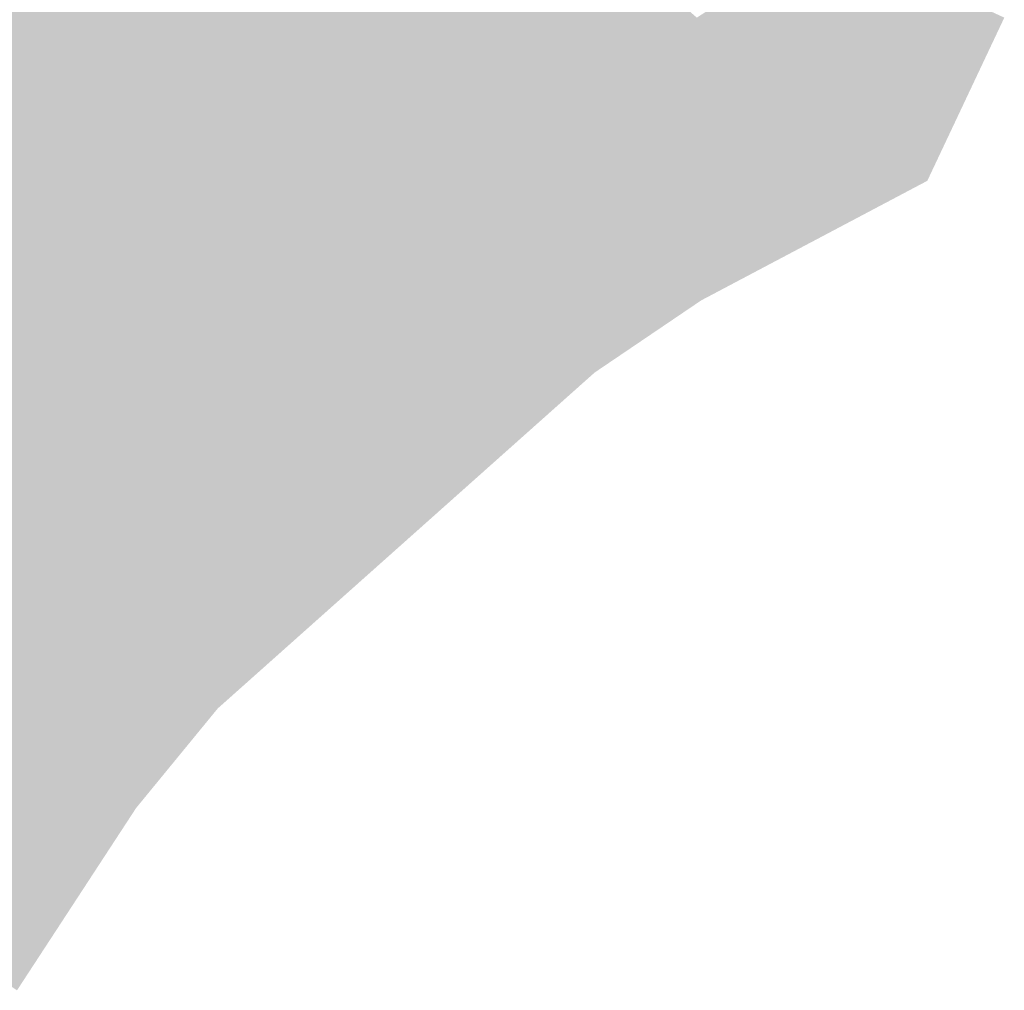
# Model space of a CAD drawing. Header units: metres. Extents: x 66128 to 66532, y 402454 to 402726.
# Tile 35 of 39: x 66235 to 66276, y 402597 to 402637. Entities that reach past the tile are written whole.
import ezdxf

# ---------------------------------------------------------------- set-up
doc = ezdxf.new("R2010")
doc.units = ezdxf.units.M
doc.layers.add('GM-C3D-SURFACE-TIN_bestaand', color=7, linetype='Continuous')

msp = doc.modelspace()

# ---------------------------------------------------------------- linework, layer by layer
at = {"layer": 'GM-C3D-SURFACE-TIN_bestaand', "color": 150, "linetype": 'Continuous', "lineweight": -3}
for points in [[(66225.416, 402626.436), (66238.551, 402648.553), (66233.791, 402651.09)], [(66225.416, 402626.436), (66232.851, 402631.954), (66238.551, 402648.553)], [(66234.478, 402631.188), (66238.551, 402648.553), (66232.851, 402631.954)], [(66234.478, 402631.188), (66243.433, 402646.255), (66238.551, 402648.553)], [(66236.102, 402630.415), (66243.433, 402646.255), (66234.478, 402631.188)], [(66236.102, 402630.415), (66248.304, 402643.935), (66243.433, 402646.255)], [(66236.102, 402630.415), (66248.778, 402637.169), (66248.304, 402643.935)], [(66250.784, 402634.393), (66248.304, 402643.935), (66248.778, 402637.169)], [(66250.784, 402634.393), (66253.078, 402641.421), (66248.304, 402643.935)], [(66250.784, 402634.393), (66253.791, 402630.751), (66253.078, 402641.421)], [(66257.772, 402627.211), (66253.078, 402641.421), (66253.791, 402630.751)], [(66257.772, 402627.211), (66258.193, 402639.8), (66253.078, 402641.421)], [(66257.772, 402627.211), (66259.108, 402625.94), (66258.193, 402639.8)], [(66263.8, 402625.498), (66258.193, 402639.8), (66259.108, 402625.94)], [(66263.8, 402625.498), (66260.885, 402639.756), (66258.193, 402639.8)], [(66263.8, 402625.498), (66263.614, 402637.342), (66260.885, 402639.756)], [(66268.337, 402628.409), (66272.645, 402631.781), (66269.521, 402638.147)], [(66268.337, 402628.409), (66269.521, 402638.147), (66268.803, 402637.585)], [(66272.645, 402631.781), (66274.479, 402633.071), (66269.521, 402638.147)], [(66268.337, 402628.409), (66264.37, 402637.828), (66263.614, 402637.342)], [(66268.337, 402628.409), (66268.803, 402637.585), (66264.37, 402637.828)], [(66268.337, 402628.409), (66263.614, 402637.342), (66263.8, 402625.498)], [(66272.645, 402631.781), (66273.471, 402630.935), (66274.479, 402633.071)]]:
    msp.add_solid(points, dxfattribs=at)
at = {"layer": 'GM-C3D-SURFACE-TIN_bestaand', "color": 140, "linetype": 'Continuous', "lineweight": -3}
for points in [[(66269.521, 402638.147), (66275.486, 402635.206), (66270.859, 402639.944)], [(66269.521, 402638.147), (66274.479, 402633.071), (66275.486, 402635.206)]]:
    msp.add_solid(points, dxfattribs=at)
at = {"layer": 'GM-C3D-SURFACE-TIN_bestaand', "color": 130, "linetype": 'Continuous', "lineweight": -3}
msp.add_solid([(66270.859, 402639.944), (66275.486, 402635.206), (66276.494, 402637.342)], dxfattribs=at)
at = {"layer": 'GM-C3D-SURFACE-TIN_bestaand', "color": 160, "linetype": 'Continuous', "lineweight": -3}
for points in [[(66246.162, 402618.229), (66248.778, 402637.169), (66236.102, 402630.415)], [(66246.162, 402618.229), (66249.965, 402620.255), (66248.778, 402637.169)], [(66251.636, 402617.942), (66250.784, 402634.393), (66248.778, 402637.169)], [(66251.636, 402617.942), (66248.778, 402637.169), (66249.965, 402620.255)], [(66251.636, 402617.942), (66254.504, 402620.082), (66250.784, 402634.393)], [(66254.504, 402620.082), (66253.791, 402630.751), (66250.784, 402634.393)], [(66273.27, 402630.507), (66272.645, 402631.781), (66268.337, 402628.409)], [(66273.27, 402630.507), (66273.471, 402630.935), (66272.645, 402631.781)], [(66230, 402623.655), (66236.102, 402630.415), (66234.478, 402631.188)], [(66254.504, 402620.082), (66257.772, 402627.211), (66253.791, 402630.751)], [(66246.162, 402618.229), (66236.102, 402630.415), (66230, 402623.655)], [(66273.27, 402630.507), (66268.337, 402628.409), (66263.8, 402625.498)], [(66254.504, 402620.082), (66259.336, 402622.475), (66257.772, 402627.211)], [(66259.336, 402622.475), (66259.108, 402625.94), (66257.772, 402627.211)], [(66259.336, 402622.475), (66263.8, 402625.498), (66259.108, 402625.94)], [(66241.351, 402611.679), (66241.14, 402616.399), (66230, 402623.655)], [(66241.351, 402611.679), (66230, 402623.655), (66233.315, 402610.043)], [(66246.162, 402618.229), (66230, 402623.655), (66241.14, 402616.399)], [(66243.55, 402608.404), (66259.336, 402622.475), (66250.918, 402616.005)], [(66250.606, 402616.426), (66250.918, 402616.005), (66259.336, 402622.475)], [(66250.606, 402616.426), (66259.336, 402622.475), (66254.504, 402620.082)], [(66251.636, 402617.942), (66250.606, 402616.426), (66254.504, 402620.082)], [(66243.55, 402608.404), (66241.351, 402611.679), (66233.315, 402610.043)], [(66233.315, 402610.043), (66230.632, 402599.531), (66236.856, 402606.022)], [(66243.55, 402608.404), (66233.315, 402610.043), (66236.856, 402606.022)], [(66243.55, 402608.404), (66236.856, 402606.022), (66240.13, 402604.232)], [(66236.653, 402600.106), (66236.856, 402606.022), (66230.632, 402599.531)], [(66236.653, 402600.106), (66240.13, 402604.232), (66236.856, 402606.022)], [(66236.653, 402600.106), (66236.806, 402599.143), (66240.13, 402604.232)], [(66236.653, 402600.106), (66230.632, 402599.531), (66234.241, 402597.185)]]:
    msp.add_solid(points, dxfattribs=at)
at = {"layer": 'GM-C3D-SURFACE-TIN_bestaand', "color": 170, "linetype": 'Continuous', "lineweight": -3}
for points in [[(66250.202, 402616.872), (66249.965, 402620.255), (66246.162, 402618.229)], [(66250.202, 402616.872), (66251.636, 402617.942), (66249.965, 402620.255)], [(66246.709, 402612.771), (66246.162, 402618.229), (66241.14, 402616.399)], [(66246.709, 402612.771), (66250.202, 402616.872), (66246.162, 402618.229)], [(66246.709, 402612.771), (66250.606, 402616.426), (66251.636, 402617.942)], [(66246.709, 402612.771), (66251.636, 402617.942), (66250.202, 402616.872)], [(66246.709, 402612.771), (66241.14, 402616.399), (66241.351, 402611.679)], [(66246.709, 402612.771), (66250.918, 402616.005), (66250.606, 402616.426)], [(66246.709, 402612.771), (66243.55, 402608.404), (66250.918, 402616.005)], [(66246.709, 402612.771), (66241.351, 402611.679), (66243.55, 402608.404)], [(66235.144, 402596.599), (66236.653, 402600.106), (66234.241, 402597.185)], [(66235.144, 402596.599), (66236.806, 402599.143), (66236.653, 402600.106)]]:
    msp.add_solid(points, dxfattribs=at)

doc.saveas('drawing.dxf')
